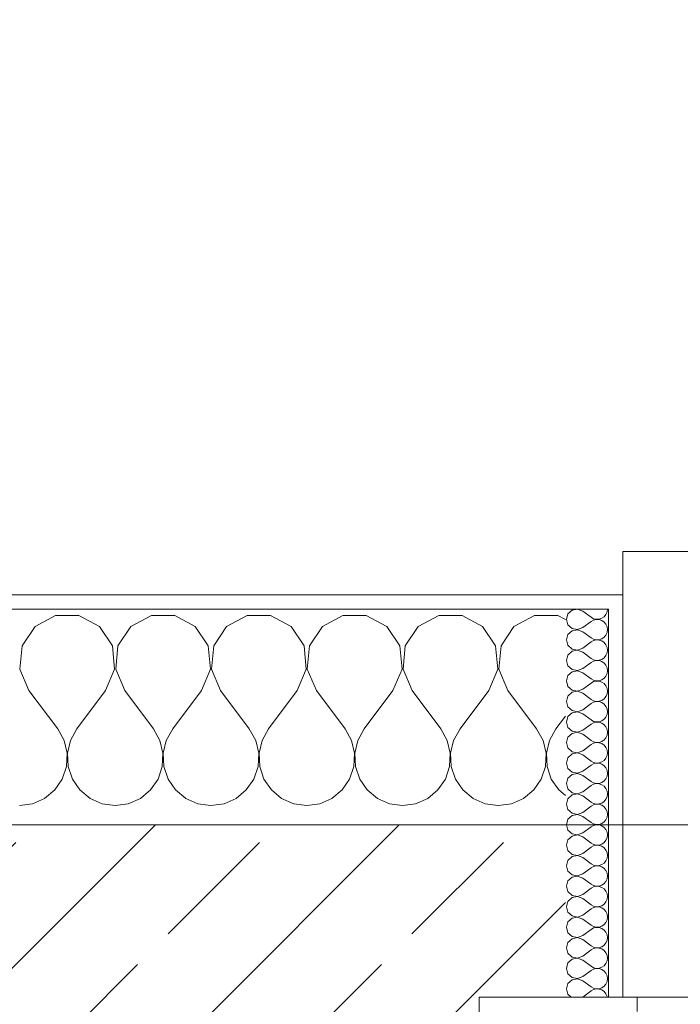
# Model space of a CAD drawing. Header units: metres. Extents: x -4 to 100, y -11 to 17.
# Tile 166 of 256: x 8 to 8.46, y 13.57 to 14.255. Entities that reach past the tile are written whole.
import ezdxf

# ---------------------------------------------------------------- set-up
doc = ezdxf.new("R2010")
doc.units = ezdxf.units.M
doc.header["$MEASUREMENT"] = 0
doc.linetypes.add('Strichlinie eng', pattern=[0.115, 0.075, -0.04])
for name, color, linetype in [('152 - Bemaßung_ Beschriftung.Ausbau', 7, 'Continuous'), ('603 - Struktur.Bodenplatte_ Decke Roh', 7, 'Continuous'), ('604 - Struktur.Wand Aussen', 7, 'Continuous')]:
    doc.layers.add(name, color=color, linetype=linetype)
doc.styles.add('ERSTELLTER_STIL_2', font='txt')
doc.dimstyles.new('ERSTELLTER_STIL__5', dxfattribs={"dimtxt": 0.1, "dimasz": 0.0532, "dimexe": 0.18, "dimexo": 0.0625, "dimgap": 0, "dimtad": 1, "dimtih": 1, "dimtoh": 1, "dimzin": 0, "dimdsep": 46, "dimtxsty": 'ERSTELLTER_STIL_2', "dimblk": 'ARROWHEAD_2', "dimblk1": 'ARROWHEAD_2', "dimblk2": 'ARROWHEAD_2', "dimcen": 0.09, "dimse1": 1, "dimse2": 1, "dimclrd": 7, "dimclre": 7, "dimclrt": 7, "dimazin": 0, "dimtfac": 1, "dimtdec": 4, "dimtmove": 0, "dimatfit": 3, "dimfxl": 1, "dimtolj": 1, "dimtzin": 0, "dimarcsym": 0})
pattern_1 = [(0, (0, 0), (0, 0.08660254), [0, -0.05]), (0, (0.025, 0.0433), (0, 0.08660254), [0, -0.05])]

# ---------------------------------------------------------------- blocks, each defined once
blk = doc.blocks.new('*X64')
at = {"layer": '604 - Struktur.Wand Aussen', "color": 7, "linetype": 'Continuous', "lineweight": 5}
for p, q in [((8.02521, 13.84066), (8.0109, 13.83299)), ((8.04145, 13.84066), (8.02521, 13.84066)), ((8.05576, 13.83299), (8.04145, 13.84066)), ((8.09188, 13.84066), (8.07757, 13.83299)), ((8.10812, 13.84066), (8.09188, 13.84066)), ((8.12243, 13.83299), (8.10812, 13.84066)), ((8.15855, 13.84066), (8.14424, 13.83299)), ((8.17479, 13.84066), (8.15855, 13.84066)), ((8.1891, 13.83299), (8.17479, 13.84066)), ((8.22521, 13.84066), (8.2109, 13.83299)), ((8.24145, 13.84066), (8.22521, 13.84066)), ((8.25576, 13.83299), (8.24145, 13.84066)), ((8.29188, 13.84066), (8.27757, 13.83299)), ((8.30812, 13.84066), (8.29188, 13.84066)), ((8.32243, 13.83299), (8.30812, 13.84066)), ((8.35855, 13.84066), (8.34424, 13.83299)), ((8.37479, 13.84066), (8.35855, 13.84066)), ((8.38, 13.83787), (8.37479, 13.84066)), ((8.0109, 13.83299), (8.00192, 13.81947)), ((8.06475, 13.81947), (8.05576, 13.83299)), ((8.07757, 13.83299), (8.06858, 13.81947)), ((8.13142, 13.81947), (8.12243, 13.83299)), ((8.14424, 13.83299), (8.13525, 13.81947)), ((8.19808, 13.81947), (8.1891, 13.83299)), ((8.2109, 13.83299), (8.20192, 13.81947)), ((8.26475, 13.81947), (8.25576, 13.83299)), ((8.27757, 13.83299), (8.26858, 13.81947)), ((8.33142, 13.81947), (8.32243, 13.83299)), ((8.34424, 13.83299), (8.33525, 13.81947)), ((8.00192, 13.81947), (8.00038, 13.8033)), ((8.06629, 13.8033), (8.06475, 13.81947)), ((8.06858, 13.81947), (8.06705, 13.8033)), ((8.13295, 13.8033), (8.13142, 13.81947)), ((8.13525, 13.81947), (8.13371, 13.8033)), ((8.19962, 13.8033), (8.19808, 13.81947)), ((8.20192, 13.81947), (8.20038, 13.8033)), ((8.26629, 13.8033), (8.26475, 13.81947)), ((8.26858, 13.81947), (8.26705, 13.8033)), ((8.33295, 13.8033), (8.33142, 13.81947)), ((8.33525, 13.81947), (8.33371, 13.8033)), ((8.00038, 13.8033), (8.00667, 13.78833)), ((8.06, 13.78833), (8.06629, 13.8033)), ((8.06705, 13.8033), (8.07333, 13.78833)), ((8.12667, 13.78833), (8.13295, 13.8033)), ((8.13371, 13.8033), (8.14, 13.78833)), ((8.19333, 13.78833), (8.19962, 13.8033)), ((8.20038, 13.8033), (8.20667, 13.78833)), ((8.26, 13.78833), (8.26629, 13.8033)), ((8.26705, 13.8033), (8.27333, 13.78833)), ((8.32667, 13.78833), (8.33295, 13.8033)), ((8.33371, 13.8033), (8.34, 13.78833)), ((8.00667, 13.78833), (8.02667, 13.76167)), ((8.06, 13.78833), (8.04, 13.76167)), ((8.07333, 13.78833), (8.09333, 13.76167)), ((8.12667, 13.78833), (8.10667, 13.76167)), ((8.14, 13.78833), (8.16, 13.76167)), ((8.19333, 13.78833), (8.17333, 13.76167)), ((8.20667, 13.78833), (8.22667, 13.76167)), ((8.26, 13.78833), (8.24, 13.76167)), ((8.27333, 13.78833), (8.29333, 13.76167)), ((8.32667, 13.78833), (8.30667, 13.76167)), ((8.34, 13.78833), (8.36, 13.76167)), ((8.38, 13.77056), (8.37333, 13.76167)), ((8.03112, 13.75362), (8.02667, 13.76167)), ((8.04, 13.76167), (8.03555, 13.75362)), ((8.09778, 13.75362), (8.09333, 13.76167)), ((8.10667, 13.76167), (8.10222, 13.75362)), ((8.16445, 13.75362), (8.16, 13.76167)), ((8.17333, 13.76167), (8.16888, 13.75362)), ((8.23112, 13.75362), (8.22667, 13.76167)), ((8.24, 13.76167), (8.23555, 13.75362)), ((8.29778, 13.75362), (8.29333, 13.76167)), ((8.30667, 13.76167), (8.30222, 13.75362)), ((8.36445, 13.75362), (8.36, 13.76167)), ((8.37333, 13.76167), (8.36888, 13.75362)), ((8.0332, 13.74466), (8.03112, 13.75362)), ((8.03555, 13.75362), (8.03347, 13.74466)), ((8.09987, 13.74466), (8.09778, 13.75362)), ((8.10222, 13.75362), (8.10013, 13.74466)), ((8.16653, 13.74466), (8.16445, 13.75362)), ((8.16888, 13.75362), (8.1668, 13.74466)), ((8.2332, 13.74466), (8.23112, 13.75362)), ((8.23555, 13.75362), (8.23347, 13.74466)), ((8.29987, 13.74466), (8.29778, 13.75362)), ((8.30222, 13.75362), (8.30013, 13.74466)), ((8.36653, 13.74466), (8.36445, 13.75362)), ((8.36888, 13.75362), (8.3668, 13.74466)), ((8.03275, 13.73547), (8.0332, 13.74466)), ((8.03347, 13.74466), (8.03391, 13.73547)), ((8.09942, 13.73547), (8.09987, 13.74466)), ((8.10013, 13.74466), (8.10058, 13.73547)), ((8.16609, 13.73547), (8.16653, 13.74466)), ((8.1668, 13.74466), (8.16725, 13.73547)), ((8.23275, 13.73547), (8.2332, 13.74466)), ((8.23347, 13.74466), (8.23391, 13.73547)), ((8.29942, 13.73547), (8.29987, 13.74466)), ((8.30013, 13.74466), (8.30058, 13.73547)), ((8.36609, 13.73547), (8.36653, 13.74466)), ((8.3668, 13.74466), (8.36725, 13.73547)), ((8.02981, 13.72676), (8.03275, 13.73547)), ((8.03391, 13.73547), (8.03685, 13.72676)), ((8.09648, 13.72676), (8.09942, 13.73547)), ((8.10058, 13.73547), (8.10352, 13.72676)), ((8.16315, 13.72676), (8.16609, 13.73547)), ((8.16725, 13.73547), (8.17019, 13.72676)), ((8.22981, 13.72676), (8.23275, 13.73547)), ((8.23391, 13.73547), (8.23685, 13.72676)), ((8.29648, 13.72676), (8.29942, 13.73547)), ((8.30058, 13.73547), (8.30352, 13.72676)), ((8.36315, 13.72676), (8.36609, 13.73547)), ((8.36725, 13.73547), (8.37019, 13.72676)), ((8.02461, 13.71918), (8.02981, 13.72676)), ((8.03685, 13.72676), (8.04206, 13.71918)), ((8.09127, 13.71918), (8.09648, 13.72676)), ((8.10352, 13.72676), (8.10873, 13.71918)), ((8.15794, 13.71918), (8.16315, 13.72676)), ((8.17019, 13.72676), (8.17539, 13.71918)), ((8.22461, 13.71918), (8.22981, 13.72676)), ((8.23685, 13.72676), (8.24206, 13.71918)), ((8.29127, 13.71918), (8.29648, 13.72676)), ((8.30352, 13.72676), (8.30873, 13.71918)), ((8.35794, 13.71918), (8.36315, 13.72676)), ((8.37019, 13.72676), (8.37539, 13.71918)), ((8.01752, 13.71331), (8.02461, 13.71918)), ((8.04206, 13.71918), (8.04914, 13.71331)), ((8.08419, 13.71331), (8.09127, 13.71918)), ((8.10873, 13.71918), (8.11581, 13.71331)), ((8.15086, 13.71331), (8.15794, 13.71918)), ((8.17539, 13.71918), (8.18248, 13.71331)), ((8.21752, 13.71331), (8.22461, 13.71918)), ((8.24206, 13.71918), (8.24914, 13.71331)), ((8.28419, 13.71331), (8.29127, 13.71918)), ((8.30873, 13.71918), (8.31581, 13.71331)), ((8.35086, 13.71331), (8.35794, 13.71918)), ((8.37539, 13.71918), (8.38, 13.71536)), ((8, 13.70833), (8.00911, 13.7096)), ((8.00911, 13.7096), (8.01752, 13.71331)), ((8.04914, 13.71331), (8.05756, 13.7096)), ((8.05756, 13.7096), (8.06667, 13.70833)), ((8.06667, 13.70833), (8.07578, 13.7096)), ((8.07578, 13.7096), (8.08419, 13.71331)), ((8.11581, 13.71331), (8.12422, 13.7096)), ((8.12422, 13.7096), (8.13333, 13.70833)), ((8.13333, 13.70833), (8.14244, 13.7096)), ((8.14244, 13.7096), (8.15086, 13.71331)), ((8.18248, 13.71331), (8.19089, 13.7096)), ((8.19089, 13.7096), (8.2, 13.70833)), ((8.2, 13.70833), (8.20911, 13.7096)), ((8.20911, 13.7096), (8.21752, 13.71331)), ((8.24914, 13.71331), (8.25756, 13.7096)), ((8.25756, 13.7096), (8.26667, 13.70833)), ((8.26667, 13.70833), (8.27578, 13.7096)), ((8.27578, 13.7096), (8.28419, 13.71331)), ((8.31581, 13.71331), (8.32422, 13.7096)), ((8.32422, 13.7096), (8.33333, 13.70833)), ((8.33333, 13.70833), (8.34244, 13.7096)), ((8.34244, 13.7096), (8.35086, 13.71331))]:
    blk.add_line(p, q, dxfattribs=at)
blk = doc.blocks.new('*X85')
at = {"layer": '604 - Struktur.Wand Aussen', "color": 7, "linetype": 'Continuous', "lineweight": 5}
for p, q in [((8.38178, 13.84161), (8.38071, 13.83786)), ((8.38466, 13.84425), (8.38178, 13.84161)), ((8.3885, 13.84497), (8.38466, 13.84425)), ((8.39214, 13.84357), (8.3885, 13.84497)), ((8.39214, 13.84357), (8.39786, 13.83929)), ((8.40696, 13.83973), (8.40822, 13.84124)), ((8.40822, 13.84124), (8.40901, 13.84305)), ((8.40901, 13.84305), (8.40929, 13.845)), ((8.38071, 13.83786), (8.38178, 13.8341)), ((8.38178, 13.8341), (8.38466, 13.83147)), ((8.39214, 13.83214), (8.39786, 13.83643)), ((8.39786, 13.83929), (8.39958, 13.83833)), ((8.39958, 13.83738), (8.39786, 13.83643)), ((8.39958, 13.83833), (8.4015, 13.83789)), ((8.4015, 13.83783), (8.39958, 13.83738)), ((8.4015, 13.83789), (8.40347, 13.83798)), ((8.40347, 13.83773), (8.4015, 13.83783)), ((8.40347, 13.83798), (8.40534, 13.83861)), ((8.40534, 13.8371), (8.40347, 13.83773)), ((8.40534, 13.83861), (8.40696, 13.83973)), ((8.40696, 13.83599), (8.40534, 13.8371)), ((8.40822, 13.83447), (8.40696, 13.83599)), ((8.40901, 13.83267), (8.40822, 13.83447)), ((8.38178, 13.82733), (8.38071, 13.82357)), ((8.38466, 13.82996), (8.38178, 13.82733)), ((8.38466, 13.83147), (8.3885, 13.83074)), ((8.3885, 13.83069), (8.38466, 13.82996)), ((8.3885, 13.83074), (8.39214, 13.83214)), ((8.39214, 13.82929), (8.3885, 13.83069)), ((8.39214, 13.82929), (8.39786, 13.825)), ((8.40696, 13.82544), (8.40822, 13.82696)), ((8.40822, 13.82696), (8.40901, 13.82876)), ((8.40929, 13.83071), (8.40901, 13.83267)), ((8.40901, 13.82876), (8.40929, 13.83071)), ((8.38071, 13.82357), (8.38178, 13.81982)), ((8.38178, 13.81982), (8.38466, 13.81718)), ((8.39214, 13.81786), (8.39786, 13.82214)), ((8.39786, 13.825), (8.39958, 13.82405)), ((8.39958, 13.8231), (8.39786, 13.82214)), ((8.39958, 13.82405), (8.4015, 13.8236)), ((8.4015, 13.82354), (8.39958, 13.8231)), ((8.4015, 13.8236), (8.40347, 13.8237)), ((8.40347, 13.82345), (8.4015, 13.82354)), ((8.40347, 13.8237), (8.40534, 13.82433)), ((8.40534, 13.82282), (8.40347, 13.82345)), ((8.40534, 13.82433), (8.40696, 13.82544)), ((8.40696, 13.8217), (8.40534, 13.82282)), ((8.40822, 13.82018), (8.40696, 13.8217)), ((8.40901, 13.81838), (8.40822, 13.82018)), ((8.38178, 13.81304), (8.38071, 13.80929)), ((8.38466, 13.81567), (8.38178, 13.81304)), ((8.38466, 13.81718), (8.3885, 13.81646)), ((8.3885, 13.8164), (8.38466, 13.81567)), ((8.3885, 13.81646), (8.39214, 13.81786)), ((8.39214, 13.815), (8.3885, 13.8164)), ((8.39214, 13.815), (8.39786, 13.81071)), ((8.40696, 13.81116), (8.40822, 13.81267)), ((8.40822, 13.81267), (8.40901, 13.81448)), ((8.40929, 13.81643), (8.40901, 13.81838)), ((8.40901, 13.81448), (8.40929, 13.81643)), ((8.38071, 13.80929), (8.38178, 13.80553)), ((8.38178, 13.80553), (8.38466, 13.8029)), ((8.39214, 13.80357), (8.39786, 13.80786)), ((8.39786, 13.81071), (8.39958, 13.80976)), ((8.39958, 13.80881), (8.39786, 13.80786)), ((8.39958, 13.80976), (8.4015, 13.80931)), ((8.4015, 13.80926), (8.39958, 13.80881)), ((8.4015, 13.80931), (8.40347, 13.80941)), ((8.40347, 13.80916), (8.4015, 13.80926)), ((8.40347, 13.80941), (8.40534, 13.81004)), ((8.40534, 13.80853), (8.40347, 13.80916)), ((8.40534, 13.81004), (8.40696, 13.81116)), ((8.40696, 13.80742), (8.40534, 13.80853)), ((8.40822, 13.8059), (8.40696, 13.80742)), ((8.40901, 13.80409), (8.40822, 13.8059)), ((8.38178, 13.79876), (8.38071, 13.795)), ((8.38466, 13.80139), (8.38178, 13.79876)), ((8.38466, 13.8029), (8.3885, 13.80217)), ((8.3885, 13.80211), (8.38466, 13.80139)), ((8.3885, 13.80217), (8.39214, 13.80357)), ((8.39214, 13.80071), (8.3885, 13.80211)), ((8.39214, 13.80071), (8.39786, 13.79643)), ((8.40822, 13.79839), (8.40901, 13.80019)), ((8.40929, 13.80214), (8.40901, 13.80409)), ((8.40901, 13.80019), (8.40929, 13.80214)), ((8.38071, 13.795), (8.38178, 13.79124)), ((8.39214, 13.78929), (8.39786, 13.79357)), ((8.39786, 13.79643), (8.39958, 13.79547)), ((8.39958, 13.79453), (8.39786, 13.79357)), ((8.39958, 13.79547), (8.4015, 13.79503)), ((8.4015, 13.79497), (8.39958, 13.79453)), ((8.4015, 13.79503), (8.40347, 13.79512)), ((8.40347, 13.79488), (8.4015, 13.79497)), ((8.40347, 13.79512), (8.40534, 13.79575)), ((8.40534, 13.79425), (8.40347, 13.79488)), ((8.40534, 13.79575), (8.40696, 13.79687)), ((8.40696, 13.79313), (8.40534, 13.79425)), ((8.40696, 13.79687), (8.40822, 13.79839)), ((8.40822, 13.79161), (8.40696, 13.79313)), ((8.38178, 13.79124), (8.38466, 13.78861)), ((8.38466, 13.7871), (8.38178, 13.78447)), ((8.38466, 13.78861), (8.3885, 13.78789)), ((8.3885, 13.78783), (8.38466, 13.7871)), ((8.3885, 13.78789), (8.39214, 13.78929)), ((8.39214, 13.78643), (8.3885, 13.78783)), ((8.39214, 13.78643), (8.39786, 13.78214)), ((8.40901, 13.78981), (8.40822, 13.79161)), ((8.40822, 13.7841), (8.40901, 13.78591)), ((8.40929, 13.78786), (8.40901, 13.78981)), ((8.40901, 13.78591), (8.40929, 13.78786)), ((8.38178, 13.78447), (8.38071, 13.78071)), ((8.38071, 13.78071), (8.38178, 13.77696)), ((8.39214, 13.775), (8.39786, 13.77929)), ((8.39786, 13.78214), (8.39958, 13.78119)), ((8.39958, 13.78024), (8.39786, 13.77929)), ((8.39958, 13.78119), (8.4015, 13.78074)), ((8.4015, 13.78069), (8.39958, 13.78024)), ((8.4015, 13.78074), (8.40347, 13.78084)), ((8.40347, 13.78059), (8.4015, 13.78069)), ((8.40347, 13.78084), (8.40534, 13.78147)), ((8.40534, 13.77996), (8.40347, 13.78059)), ((8.40534, 13.78147), (8.40696, 13.78258)), ((8.40696, 13.77884), (8.40534, 13.77996)), ((8.40696, 13.78258), (8.40822, 13.7841)), ((8.40822, 13.77733), (8.40696, 13.77884)), ((8.38178, 13.77696), (8.38466, 13.77433)), ((8.38466, 13.77282), (8.38178, 13.77018)), ((8.38466, 13.77433), (8.3885, 13.7736)), ((8.3885, 13.77354), (8.38466, 13.77282)), ((8.3885, 13.7736), (8.39214, 13.775)), ((8.39214, 13.77214), (8.3885, 13.77354)), ((8.39214, 13.77214), (8.39786, 13.76786)), ((8.40901, 13.77552), (8.40822, 13.77733)), ((8.40822, 13.76982), (8.40901, 13.77162)), ((8.40929, 13.77357), (8.40901, 13.77552)), ((8.40901, 13.77162), (8.40929, 13.77357)), ((8.38178, 13.77018), (8.38071, 13.76643)), ((8.38071, 13.76643), (8.38178, 13.76267)), ((8.39214, 13.76071), (8.39786, 13.765)), ((8.39786, 13.76786), (8.39958, 13.7669)), ((8.39958, 13.76595), (8.39786, 13.765)), ((8.39958, 13.7669), (8.4015, 13.76646)), ((8.4015, 13.7664), (8.39958, 13.76595)), ((8.4015, 13.76646), (8.40347, 13.76655)), ((8.40347, 13.7663), (8.4015, 13.7664)), ((8.40347, 13.76655), (8.40534, 13.76718)), ((8.40534, 13.76567), (8.40347, 13.7663)), ((8.40534, 13.76718), (8.40696, 13.7683)), ((8.40696, 13.76456), (8.40534, 13.76567)), ((8.40696, 13.7683), (8.40822, 13.76982)), ((8.40822, 13.76304), (8.40696, 13.76456)), ((8.38178, 13.76267), (8.38466, 13.76004)), ((8.38466, 13.75853), (8.38178, 13.7559)), ((8.38466, 13.76004), (8.3885, 13.75931)), ((8.3885, 13.75926), (8.38466, 13.75853)), ((8.3885, 13.75931), (8.39214, 13.76071)), ((8.39214, 13.75786), (8.3885, 13.75926)), ((8.39214, 13.75786), (8.39786, 13.75357)), ((8.40901, 13.76124), (8.40822, 13.76304)), ((8.40929, 13.75929), (8.40901, 13.76124)), ((8.40901, 13.75733), (8.40929, 13.75929)), ((8.38178, 13.7559), (8.38071, 13.75214)), ((8.38071, 13.75214), (8.38178, 13.74839)), ((8.39214, 13.74643), (8.39786, 13.75071)), ((8.39786, 13.75357), (8.39958, 13.75262)), ((8.39958, 13.75167), (8.39786, 13.75071)), ((8.39958, 13.75262), (8.4015, 13.75217)), ((8.4015, 13.75211), (8.39958, 13.75167)), ((8.4015, 13.75217), (8.40347, 13.75227)), ((8.40347, 13.75202), (8.4015, 13.75211)), ((8.40347, 13.75227), (8.40534, 13.7529)), ((8.40534, 13.75139), (8.40347, 13.75202)), ((8.40534, 13.7529), (8.40696, 13.75401)), ((8.40696, 13.75027), (8.40534, 13.75139)), ((8.40696, 13.75401), (8.40822, 13.75553)), ((8.40822, 13.75553), (8.40901, 13.75733)), ((8.38178, 13.74839), (8.38466, 13.74575)), ((8.38466, 13.74425), (8.38178, 13.74161)), ((8.38466, 13.74575), (8.3885, 13.74503)), ((8.3885, 13.74497), (8.38466, 13.74425)), ((8.3885, 13.74503), (8.39214, 13.74643)), ((8.39214, 13.74357), (8.3885, 13.74497)), ((8.40822, 13.74876), (8.40696, 13.75027)), ((8.40901, 13.74695), (8.40822, 13.74876)), ((8.40929, 13.745), (8.40901, 13.74695)), ((8.40901, 13.74305), (8.40929, 13.745)), ((8.38178, 13.74161), (8.38071, 13.73786)), ((8.38071, 13.73786), (8.38178, 13.7341)), ((8.39214, 13.74357), (8.39786, 13.73929)), ((8.39786, 13.73929), (8.39958, 13.73833)), ((8.39958, 13.73738), (8.39786, 13.73643)), ((8.39958, 13.73833), (8.4015, 13.73789)), ((8.4015, 13.73783), (8.39958, 13.73738)), ((8.4015, 13.73789), (8.40347, 13.73798)), ((8.40347, 13.73773), (8.4015, 13.73783)), ((8.40347, 13.73798), (8.40534, 13.73861)), ((8.40534, 13.7371), (8.40347, 13.73773)), ((8.40534, 13.73861), (8.40696, 13.73973)), ((8.40696, 13.73599), (8.40534, 13.7371)), ((8.40696, 13.73973), (8.40822, 13.74124)), ((8.40822, 13.74124), (8.40901, 13.74305)), ((8.38178, 13.7341), (8.38466, 13.73147)), ((8.38466, 13.73147), (8.3885, 13.73074)), ((8.3885, 13.73069), (8.38466, 13.72996)), ((8.3885, 13.73074), (8.39214, 13.73214)), ((8.39214, 13.72929), (8.3885, 13.73069)), ((8.39214, 13.73214), (8.39786, 13.73643)), ((8.40822, 13.73447), (8.40696, 13.73599)), ((8.40901, 13.73267), (8.40822, 13.73447)), ((8.40929, 13.73071), (8.40901, 13.73267)), ((8.40901, 13.72876), (8.40929, 13.73071)), ((8.38178, 13.72733), (8.38071, 13.72357)), ((8.38071, 13.72357), (8.38178, 13.71982)), ((8.38466, 13.72996), (8.38178, 13.72733)), ((8.39214, 13.72929), (8.39786, 13.725)), ((8.39786, 13.725), (8.39958, 13.72405)), ((8.39958, 13.72405), (8.4015, 13.7236)), ((8.4015, 13.72354), (8.39958, 13.7231)), ((8.4015, 13.7236), (8.40347, 13.7237)), ((8.40347, 13.72345), (8.4015, 13.72354)), ((8.40347, 13.7237), (8.40534, 13.72433)), ((8.40534, 13.72282), (8.40347, 13.72345)), ((8.40534, 13.72433), (8.40696, 13.72544)), ((8.40696, 13.72544), (8.40822, 13.72696)), ((8.40822, 13.72696), (8.40901, 13.72876)), ((8.38178, 13.71982), (8.38466, 13.71718)), ((8.38466, 13.71718), (8.3885, 13.71646)), ((8.3885, 13.71646), (8.39214, 13.71786)), ((8.39214, 13.71786), (8.39786, 13.72214)), ((8.39958, 13.7231), (8.39786, 13.72214)), ((8.40696, 13.7217), (8.40534, 13.72282)), ((8.40822, 13.72018), (8.40696, 13.7217)), ((8.40901, 13.71838), (8.40822, 13.72018)), ((8.40929, 13.71643), (8.40901, 13.71838)), ((8.40901, 13.71448), (8.40929, 13.71643)), ((8.38178, 13.71304), (8.38071, 13.70929)), ((8.38466, 13.71567), (8.38178, 13.71304)), ((8.3885, 13.7164), (8.38466, 13.71567)), ((8.39214, 13.715), (8.3885, 13.7164)), ((8.39214, 13.715), (8.39786, 13.71071)), ((8.39786, 13.71071), (8.39958, 13.70976)), ((8.39958, 13.70976), (8.4015, 13.70931)), ((8.40347, 13.70941), (8.40534, 13.71004)), ((8.40534, 13.71004), (8.40696, 13.71116)), ((8.40696, 13.71116), (8.40822, 13.71267)), ((8.40822, 13.71267), (8.40901, 13.71448)), ((8.38071, 13.70929), (8.38178, 13.70553)), ((8.38178, 13.70553), (8.38466, 13.7029)), ((8.38466, 13.7029), (8.3885, 13.70217)), ((8.3885, 13.70217), (8.39214, 13.70357)), ((8.39214, 13.70357), (8.39786, 13.70786)), ((8.39958, 13.70881), (8.39786, 13.70786)), ((8.4015, 13.70926), (8.39958, 13.70881)), ((8.4015, 13.70931), (8.40347, 13.70941)), ((8.40347, 13.70916), (8.4015, 13.70926)), ((8.40534, 13.70853), (8.40347, 13.70916)), ((8.40696, 13.70742), (8.40534, 13.70853)), ((8.40822, 13.7059), (8.40696, 13.70742)), ((8.40901, 13.70409), (8.40822, 13.7059)), ((8.40929, 13.70214), (8.40901, 13.70409)), ((8.38178, 13.69876), (8.38071, 13.695)), ((8.38466, 13.70139), (8.38178, 13.69876)), ((8.3885, 13.70211), (8.38466, 13.70139)), ((8.39214, 13.70071), (8.3885, 13.70211)), ((8.39214, 13.70071), (8.39786, 13.69643)), ((8.39786, 13.69643), (8.39958, 13.69547)), ((8.40534, 13.69575), (8.40696, 13.69687)), ((8.40696, 13.69687), (8.40822, 13.69839)), ((8.40822, 13.69839), (8.40901, 13.70019)), ((8.40901, 13.70019), (8.40929, 13.70214)), ((8.38071, 13.695), (8.38178, 13.69124)), ((8.38178, 13.69124), (8.38466, 13.68861)), ((8.3885, 13.68789), (8.39214, 13.68929)), ((8.39214, 13.68929), (8.39786, 13.69357)), ((8.39958, 13.69453), (8.39786, 13.69357)), ((8.39958, 13.69547), (8.4015, 13.69503)), ((8.4015, 13.69497), (8.39958, 13.69453)), ((8.4015, 13.69503), (8.40347, 13.69512)), ((8.40347, 13.69488), (8.4015, 13.69497)), ((8.40347, 13.69512), (8.40534, 13.69575)), ((8.40534, 13.69425), (8.40347, 13.69488)), ((8.40696, 13.69313), (8.40534, 13.69425)), ((8.40822, 13.69161), (8.40696, 13.69313)), ((8.40901, 13.68981), (8.40822, 13.69161)), ((8.40929, 13.68786), (8.40901, 13.68981)), ((8.38178, 13.68447), (8.38071, 13.68071)), ((8.38466, 13.6871), (8.38178, 13.68447)), ((8.38466, 13.68861), (8.3885, 13.68789)), ((8.3885, 13.68783), (8.38466, 13.6871)), ((8.39214, 13.68643), (8.3885, 13.68783)), ((8.39214, 13.68643), (8.39786, 13.68214)), ((8.40534, 13.68147), (8.40696, 13.68258)), ((8.40696, 13.68258), (8.40822, 13.6841)), ((8.40822, 13.6841), (8.40901, 13.68591)), ((8.40901, 13.68591), (8.40929, 13.68786)), ((8.38071, 13.68071), (8.38178, 13.67696)), ((8.38178, 13.67696), (8.38466, 13.67433)), ((8.39214, 13.675), (8.39786, 13.67929)), ((8.39786, 13.68214), (8.39958, 13.68119)), ((8.39958, 13.68024), (8.39786, 13.67929)), ((8.39958, 13.68119), (8.4015, 13.68074)), ((8.4015, 13.68069), (8.39958, 13.68024)), ((8.4015, 13.68074), (8.40347, 13.68084)), ((8.40347, 13.68059), (8.4015, 13.68069)), ((8.40347, 13.68084), (8.40534, 13.68147)), ((8.40534, 13.67996), (8.40347, 13.68059)), ((8.40696, 13.67884), (8.40534, 13.67996)), ((8.40822, 13.67733), (8.40696, 13.67884)), ((8.40901, 13.67552), (8.40822, 13.67733)), ((8.40929, 13.67357), (8.40901, 13.67552)), ((8.38178, 13.67018), (8.38071, 13.66643)), ((8.38466, 13.67282), (8.38178, 13.67018)), ((8.38466, 13.67433), (8.3885, 13.6736)), ((8.3885, 13.67354), (8.38466, 13.67282)), ((8.3885, 13.6736), (8.39214, 13.675)), ((8.39214, 13.67214), (8.3885, 13.67354)), ((8.39214, 13.67214), (8.39786, 13.66786)), ((8.40696, 13.6683), (8.40822, 13.66982)), ((8.40822, 13.66982), (8.40901, 13.67162)), ((8.40901, 13.67162), (8.40929, 13.67357)), ((8.38071, 13.66643), (8.38178, 13.66267)), ((8.38178, 13.66267), (8.38466, 13.66004)), ((8.39214, 13.66071), (8.39786, 13.665)), ((8.39786, 13.66786), (8.39958, 13.6669)), ((8.39958, 13.66595), (8.39786, 13.665)), ((8.39958, 13.6669), (8.4015, 13.66646)), ((8.4015, 13.6664), (8.39958, 13.66595)), ((8.4015, 13.66646), (8.40347, 13.66655)), ((8.40347, 13.6663), (8.4015, 13.6664)), ((8.40347, 13.66655), (8.40534, 13.66718)), ((8.40534, 13.66567), (8.40347, 13.6663)), ((8.40534, 13.66718), (8.40696, 13.6683)), ((8.40696, 13.66456), (8.40534, 13.66567)), ((8.40822, 13.66304), (8.40696, 13.66456)), ((8.40901, 13.66124), (8.40822, 13.66304)), ((8.38178, 13.6559), (8.38071, 13.65214)), ((8.38466, 13.65853), (8.38178, 13.6559)), ((8.38466, 13.66004), (8.3885, 13.65931)), ((8.3885, 13.65926), (8.38466, 13.65853)), ((8.3885, 13.65931), (8.39214, 13.66071)), ((8.39214, 13.65786), (8.3885, 13.65926)), ((8.39214, 13.65786), (8.39786, 13.65357)), ((8.40696, 13.65401), (8.40822, 13.65553)), ((8.40822, 13.65553), (8.40901, 13.65733)), ((8.40929, 13.65929), (8.40901, 13.66124)), ((8.40901, 13.65733), (8.40929, 13.65929)), ((8.38071, 13.65214), (8.38178, 13.64839)), ((8.38178, 13.64839), (8.38466, 13.64575)), ((8.39214, 13.64643), (8.39786, 13.65071)), ((8.39786, 13.65357), (8.39958, 13.65262)), ((8.39958, 13.65167), (8.39786, 13.65071)), ((8.39958, 13.65262), (8.4015, 13.65217)), ((8.4015, 13.65211), (8.39958, 13.65167)), ((8.4015, 13.65217), (8.40347, 13.65227)), ((8.40347, 13.65202), (8.4015, 13.65211)), ((8.40347, 13.65227), (8.40534, 13.6529)), ((8.40534, 13.65139), (8.40347, 13.65202)), ((8.40534, 13.6529), (8.40696, 13.65401)), ((8.40696, 13.65027), (8.40534, 13.65139)), ((8.40822, 13.64876), (8.40696, 13.65027)), ((8.40901, 13.64695), (8.40822, 13.64876)), ((8.38178, 13.64161), (8.38071, 13.63786)), ((8.38466, 13.64425), (8.38178, 13.64161)), ((8.38466, 13.64575), (8.3885, 13.64503)), ((8.3885, 13.64497), (8.38466, 13.64425)), ((8.3885, 13.64503), (8.39214, 13.64643)), ((8.39214, 13.64357), (8.3885, 13.64497)), ((8.39214, 13.64357), (8.39786, 13.63929)), ((8.40696, 13.63973), (8.40822, 13.64124)), ((8.40822, 13.64124), (8.40901, 13.64305)), ((8.40929, 13.645), (8.40901, 13.64695)), ((8.40901, 13.64305), (8.40929, 13.645)), ((8.38071, 13.63786), (8.38178, 13.6341)), ((8.39214, 13.63214), (8.39786, 13.63643)), ((8.39786, 13.63929), (8.39958, 13.63833)), ((8.39958, 13.63738), (8.39786, 13.63643)), ((8.39958, 13.63833), (8.4015, 13.63789)), ((8.4015, 13.63783), (8.39958, 13.63738)), ((8.4015, 13.63789), (8.40347, 13.63798)), ((8.40347, 13.63773), (8.4015, 13.63783)), ((8.40347, 13.63798), (8.40534, 13.63861)), ((8.40534, 13.6371), (8.40347, 13.63773)), ((8.40534, 13.63861), (8.40696, 13.63973)), ((8.40696, 13.63599), (8.40534, 13.6371)), ((8.40822, 13.63447), (8.40696, 13.63599)), ((8.40901, 13.63267), (8.40822, 13.63447)), ((8.38178, 13.6341), (8.38466, 13.63147)), ((8.38466, 13.62996), (8.38178, 13.62733)), ((8.38466, 13.63147), (8.3885, 13.63074)), ((8.3885, 13.63069), (8.38466, 13.62996)), ((8.3885, 13.63074), (8.39214, 13.63214)), ((8.39214, 13.62929), (8.3885, 13.63069)), ((8.39214, 13.62929), (8.39786, 13.625)), ((8.40822, 13.62696), (8.40901, 13.62876)), ((8.40929, 13.63071), (8.40901, 13.63267)), ((8.40901, 13.62876), (8.40929, 13.63071)), ((8.38178, 13.62733), (8.38071, 13.62357)), ((8.38071, 13.62357), (8.38178, 13.61982)), ((8.39214, 13.61786), (8.39786, 13.62214)), ((8.39786, 13.625), (8.39958, 13.62405)), ((8.39958, 13.6231), (8.39786, 13.62214)), ((8.39958, 13.62405), (8.4015, 13.6236)), ((8.4015, 13.62354), (8.39958, 13.6231)), ((8.4015, 13.6236), (8.40347, 13.6237)), ((8.40347, 13.62345), (8.4015, 13.62354)), ((8.40347, 13.6237), (8.40534, 13.62433)), ((8.40534, 13.62282), (8.40347, 13.62345)), ((8.40534, 13.62433), (8.40696, 13.62544)), ((8.40696, 13.6217), (8.40534, 13.62282)), ((8.40696, 13.62544), (8.40822, 13.62696)), ((8.40822, 13.62018), (8.40696, 13.6217)), ((8.38178, 13.61982), (8.38466, 13.61718)), ((8.38466, 13.61567), (8.38178, 13.61304)), ((8.38466, 13.61718), (8.3885, 13.61646)), ((8.3885, 13.6164), (8.38466, 13.61567)), ((8.3885, 13.61646), (8.39214, 13.61786)), ((8.39214, 13.615), (8.3885, 13.6164)), ((8.39214, 13.615), (8.39786, 13.61071)), ((8.40901, 13.61838), (8.40822, 13.62018)), ((8.40822, 13.61267), (8.40901, 13.61448)), ((8.40929, 13.61643), (8.40901, 13.61838)), ((8.40901, 13.61448), (8.40929, 13.61643)), ((8.38178, 13.61304), (8.38071, 13.60929)), ((8.38071, 13.60929), (8.38178, 13.60553)), ((8.39214, 13.60357), (8.39786, 13.60786)), ((8.39786, 13.61071), (8.39958, 13.60976)), ((8.39958, 13.60881), (8.39786, 13.60786)), ((8.39958, 13.60976), (8.4015, 13.60931)), ((8.4015, 13.60926), (8.39958, 13.60881)), ((8.4015, 13.60931), (8.40347, 13.60941)), ((8.40347, 13.60916), (8.4015, 13.60926)), ((8.40347, 13.60941), (8.40534, 13.61004)), ((8.40534, 13.60853), (8.40347, 13.60916)), ((8.40534, 13.61004), (8.40696, 13.61116)), ((8.40696, 13.60742), (8.40534, 13.60853)), ((8.40696, 13.61116), (8.40822, 13.61267)), ((8.40822, 13.6059), (8.40696, 13.60742)), ((8.38178, 13.60553), (8.38466, 13.6029)), ((8.38466, 13.60139), (8.38178, 13.59876)), ((8.38466, 13.6029), (8.3885, 13.60217)), ((8.3885, 13.60211), (8.38466, 13.60139)), ((8.3885, 13.60217), (8.39214, 13.60357)), ((8.39214, 13.60071), (8.3885, 13.60211)), ((8.39214, 13.60071), (8.39786, 13.59643)), ((8.40901, 13.60409), (8.40822, 13.6059)), ((8.40822, 13.59839), (8.40901, 13.60019)), ((8.40929, 13.60214), (8.40901, 13.60409)), ((8.40901, 13.60019), (8.40929, 13.60214)), ((8.38178, 13.59876), (8.38071, 13.595)), ((8.38071, 13.595), (8.38178, 13.59124)), ((8.39214, 13.58929), (8.39786, 13.59357)), ((8.39786, 13.59643), (8.39958, 13.59547)), ((8.39958, 13.59453), (8.39786, 13.59357)), ((8.39958, 13.59547), (8.4015, 13.59503)), ((8.4015, 13.59497), (8.39958, 13.59453)), ((8.4015, 13.59503), (8.40347, 13.59512)), ((8.40347, 13.59488), (8.4015, 13.59497)), ((8.40347, 13.59512), (8.40534, 13.59575)), ((8.40534, 13.59425), (8.40347, 13.59488)), ((8.40534, 13.59575), (8.40696, 13.59687)), ((8.40696, 13.59313), (8.40534, 13.59425)), ((8.40696, 13.59687), (8.40822, 13.59839)), ((8.40822, 13.59161), (8.40696, 13.59313)), ((8.38178, 13.59124), (8.38466, 13.58861)), ((8.38466, 13.5871), (8.38178, 13.58447)), ((8.38466, 13.58861), (8.3885, 13.58789)), ((8.3885, 13.58783), (8.38466, 13.5871)), ((8.3885, 13.58789), (8.39214, 13.58929)), ((8.39214, 13.58643), (8.3885, 13.58783)), ((8.39214, 13.58643), (8.39786, 13.58214)), ((8.40901, 13.58981), (8.40822, 13.59161)), ((8.40929, 13.58786), (8.40901, 13.58981)), ((8.40901, 13.58591), (8.40929, 13.58786)), ((8.38178, 13.58447), (8.38071, 13.58071)), ((8.38071, 13.58071), (8.38178, 13.57696)), ((8.39786, 13.58214), (8.39958, 13.58119)), ((8.39958, 13.58024), (8.39786, 13.57929)), ((8.39958, 13.58119), (8.4015, 13.58074)), ((8.4015, 13.58069), (8.39958, 13.58024)), ((8.4015, 13.58074), (8.40347, 13.58084)), ((8.40347, 13.58059), (8.4015, 13.58069)), ((8.40347, 13.58084), (8.40534, 13.58147)), ((8.40534, 13.57996), (8.40347, 13.58059)), ((8.40534, 13.58147), (8.40696, 13.58258)), ((8.40696, 13.57884), (8.40534, 13.57996)), ((8.40696, 13.58258), (8.40822, 13.5841)), ((8.40822, 13.5841), (8.40901, 13.58591)), ((8.38178, 13.57696), (8.38392, 13.575)), ((8.39214, 13.575), (8.39786, 13.57929)), ((8.40822, 13.57733), (8.40696, 13.57884)), ((8.40901, 13.57552), (8.40822, 13.57733)), ((8.40909, 13.575), (8.40901, 13.57552))]:
    blk.add_line(p, q, dxfattribs=at)
blk = doc.blocks.new('*D285')
at = {"layer": '152 - Bemaßung_ Beschriftung.Ausbau', "color": 7, "linetype": 'Continuous', "lineweight": 5}
for p, q in [((4.72, 14.8025), (4.72, 14.9075)), ((7.12, 14.8025), (7.12, 14.9075)), ((4.74021, 14.89), (4.69979, 14.82)), ((7.14021, 14.89), (7.09979, 14.82)), ((3.52, 14.855), (4.72, 14.855)), ((4.72, 14.855), (7.12, 14.855)), ((7.12, 14.855), (8.32, 14.855))]:
    blk.add_line(p, q, dxfattribs=at)
at = {"layer": '152 - Bemaßung_ Beschriftung.Ausbau', "color": 7, "lineweight": 5, "char_height": 0.1, "attachment_point": 7, "style": 'ERSTELLTER_STIL_2'}
for s, insert in [('\\A1;{\\pql;\\fArial|b0|i0|c0|p38;2,40}', (5.78697, 14.875)), ('\\A1;{\\pql;\\fArial|b0|i0|c0|p38;2,01}', (5.78697, 14.735))]:
    blk.add_mtext(s, dxfattribs=dict(at, insert=insert))
blk = doc.blocks.new('ARROWHEAD_2')
at = {"color": 0, "linetype": 'Continuous', "lineweight": 0}
for p, q in [((-0.378, -0.655), (0.378, 0.655)), ((0, 0), (-1, 0))]:
    blk.add_line(p, q, dxfattribs=at)
blk = doc.blocks.new('*D286')
at = {"layer": '152 - Bemaßung_ Beschriftung.Ausbau', "color": 7, "linetype": 'Continuous', "lineweight": 5}
for p, q in [((7.14021, 14.89), (7.09979, 14.82)), ((8.34021, 14.89), (8.29979, 14.82)), ((7.12, 14.855), (8.32, 14.855))]:
    blk.add_line(p, q, dxfattribs=at)
at = {"layer": '152 - Bemaßung_ Beschriftung.Ausbau', "color": 7, "lineweight": 5, "insert": (7.58697, 14.875), "char_height": 0.1, "attachment_point": 7, "style": 'ERSTELLTER_STIL_2'}
blk.add_mtext('\\A1;{\\pql;\\fArial|b0|i0|c0|p38;1,20}', dxfattribs=at)
blk = doc.blocks.new('*D287')
at = {"layer": '152 - Bemaßung_ Beschriftung.Ausbau', "color": 7, "linetype": 'Continuous', "lineweight": 5}
for p, q in [((8.32, 14.8025), (8.32, 14.9075)), ((8.34021, 14.89), (8.29979, 14.82)), ((10.74021, 14.89), (10.69979, 14.82)), ((7.12, 14.855), (8.32, 14.855)), ((8.32, 14.855), (10.72, 14.855))]:
    blk.add_line(p, q, dxfattribs=at)
at = {"layer": '152 - Bemaßung_ Beschriftung.Ausbau', "color": 7, "lineweight": 5, "char_height": 0.1, "attachment_point": 7, "style": 'ERSTELLTER_STIL_2'}
for s, insert in [('\\A1;{\\pql;\\fArial|b0|i0|c0|p38;2,40}', (9.38697, 14.875)), ('\\A1;{\\pql;\\fArial|b0|i0|c0|p38;2,01}', (9.38697, 14.735))]:
    blk.add_mtext(s, dxfattribs=dict(at, insert=insert))
blk = doc.blocks.new('*D288')
at = {"layer": '152 - Bemaßung_ Beschriftung.Ausbau', "color": 7, "linetype": 'Continuous', "lineweight": 5}
for p, q in [((10.72, 14.8025), (10.72, 14.9075)), ((10.74021, 14.89), (10.69979, 14.82)), ((11.9952, 14.89), (11.95478, 14.82)), ((8.32, 14.855), (10.72, 14.855)), ((10.72, 14.855), (11.97499, 14.855))]:
    blk.add_line(p, q, dxfattribs=at)
at = {"layer": '152 - Bemaßung_ Beschriftung.Ausbau', "color": 7, "lineweight": 5, "insert": (11.18942, 14.85559), "char_height": 0.1, "attachment_point": 7, "style": 'ERSTELLTER_STIL_2'}
blk.add_mtext('\\A1;{\\pql;\\fArial|b0|i0|c0|p38;1,25\\fArial|b0|i0|c0|p38;\\A1{\\H.66x;\\S5^  ;}}', dxfattribs=at)
blk = doc.blocks.new('*D321')
at = {"layer": '152 - Bemaßung_ Beschriftung.Ausbau', "color": 7, "linetype": 'Continuous', "lineweight": 5}
for p, q in [((7.79499, 15.3025), (7.79499, 15.4075)), ((7.6652, 15.39), (7.62478, 15.32)), ((7.8152, 15.39), (7.77478, 15.32)), ((7.64499, 15.355), (7.79499, 15.355)), ((7.79499, 15.355), (11.25, 15.355))]:
    blk.add_line(p, q, dxfattribs=at)
blk = doc.blocks.new('*D322')
at = {"layer": '152 - Bemaßung_ Beschriftung.Ausbau', "color": 7, "linetype": 'Continuous', "lineweight": 5}
for p, q in [((7.8152, 15.39), (7.77478, 15.32)), ((11.27021, 15.39), (11.22979, 15.32)), ((7.79499, 15.355), (11.25, 15.355))]:
    blk.add_line(p, q, dxfattribs=at)
at = {"layer": '152 - Bemaßung_ Beschriftung.Ausbau', "color": 7, "lineweight": 5, "char_height": 0.1, "attachment_point": 7, "style": 'ERSTELLTER_STIL_2'}
for s, insert in [('\\A1;{\\pql;\\fArial|b0|i0|c0|p38;3,45\\fArial|b0|i0|c0|p38;\\A1{\\H.66x;\\S5^  ;}}', (9.28854, 15.35559)), ('\\A1;{\\pql;\\fArial|b0|i0|c0|p38;16}', (11.078, 15.375))]:
    blk.add_mtext(s, dxfattribs=dict(at, insert=insert))
blk = doc.blocks.new('*D323')
at = {"layer": '152 - Bemaßung_ Beschriftung.Ausbau', "color": 7, "linetype": 'Continuous', "lineweight": 5}
for p, q in [((11.25, 15.3025), (11.25, 15.4075)), ((11.41, 15.3025), (11.41, 15.4075)), ((11.27021, 15.39), (11.22979, 15.32)), ((11.43021, 15.39), (11.38979, 15.32)), ((7.79499, 15.355), (11.25, 15.355)), ((11.25, 15.355), (11.41, 15.355)), ((11.41, 15.355), (14.84, 15.355))]:
    blk.add_line(p, q, dxfattribs=at)
blk = doc.blocks.new('*D359')
at = {"layer": '152 - Bemaßung_ Beschriftung.Ausbau', "color": 7, "linetype": 'Continuous', "lineweight": 5}
for p, q in [((7.87999, 15.8025), (7.87999, 15.9075)), ((11.17999, 15.8025), (11.17999, 15.9075)), ((7.9002, 15.89), (7.85978, 15.82)), ((11.2002, 15.89), (11.15978, 15.82)), ((7.57999, 15.855), (7.87999, 15.855)), ((7.87999, 15.855), (11.17999, 15.855)), ((11.17999, 15.855), (11.47999, 15.855))]:
    blk.add_line(p, q, dxfattribs=at)
at = {"layer": '152 - Bemaßung_ Beschriftung.Ausbau', "color": 7, "lineweight": 5, "insert": (9.39696, 15.875), "char_height": 0.1, "attachment_point": 7, "style": 'ERSTELLTER_STIL_2'}
blk.add_mtext('\\A1;{\\pql;\\fArial|b0|i0|c0|p38;3,30}', dxfattribs=at)

msp = doc.modelspace()

# ---------------------------------------------------------------- hatches: boundary and pattern name
at = {"layer": '604 - Struktur.Wand Aussen', "linetype": 'Continuous', "lineweight": 0, "true_color": 0x000000}
h = msp.add_hatch(dxfattribs=at)
h.set_pattern_fill('Verputz_0001', color=18, style=0, pattern_type=2)
h.set_pattern_definition(pattern_1)
h.paths.add_polyline_path([(7.03, 13.855), (7.03, 13.845), (8.41, 13.845), (8.41, 13.855)])
h = msp.add_hatch(dxfattribs=at)
h.set_pattern_fill('Verputz_0001', color=18, style=0, pattern_type=2)
h.set_pattern_definition(pattern_1)
h.paths.add_polyline_path([(8.41, 13.855), (8.41, 13.575), (8.42, 13.575), (8.42, 13.855)])
h = msp.add_hatch(dxfattribs=at)
h.set_pattern_fill('Beton__Stahlbeton_0001', color=18, style=0, pattern_type=2)
h.set_pattern_definition([(45, (0, 0), (-0.0848528, 0.0848528), []), (45, (-0.04243, 0.04243), (-0.0848528, 0.0848528), [0.09, -0.03])])
h.paths.add_polyline_path([(7.06, 13.695), (7.06, 13.575), (7.12, 13.575), (7.12, 13.505), (7.12, 13.455), (8.32, 13.455), (8.32, 13.505), (8.32, 13.575), (8.38, 13.575), (8.38, 13.695)])

# ---------------------------------------------------------------- linework, layer by layer
at = {"layer": '603 - Struktur.Bodenplatte_ Decke Roh', "color": 7, "linetype": 'Continuous', "lineweight": 18, "flags": 128}
msp.add_lwpolyline([(47.47999, 13.695), (14.77999, 13.695), (14.77999, 13.455), (14.77999, 12.99998), (14.84, 12.99998), (14.84, 8.58498), (13.03, 8.58498), (13.03, 8.72498), (11.41, 8.72498), (11.41, 12.99998), (11.47999, 12.99998), (11.47999, 13.455), (11.47999, 13.695), (-0.015, 13.695)], dxfattribs=at)
at = {"layer": '604 - Struktur.Wand Aussen', "color": 7, "linetype": 'Continuous', "lineweight": 9}
for p, q in [((10.62, 13.885), (8.42, 13.885)), ((8.42, 13.885), (8.42, 13.855))]:
    msp.add_line(p, q, dxfattribs=at)
at = {"layer": '604 - Struktur.Wand Aussen', "color": 7, "linetype": 'Continuous', "lineweight": 5}
for p, q in [((8.41, 13.855), (8.42, 13.855)), ((8.42, 13.855), (8.42, 13.845)), ((8.42, 13.855), (8.42, 13.845)), ((8.38, 13.845), (7.06, 13.845)), ((8.38, 13.845), (8.41, 13.845)), ((8.41, 13.575), (8.41, 13.845)), ((8.41, 13.845), (8.41, 13.575)), ((8.42, 13.845), (8.42, 13.705)), ((8.42, 13.845), (8.42, 13.705)), ((8.42, 13.705), (8.42, 13.695)), ((8.42, 13.705), (8.42, 13.695)), ((8.42, 13.695), (8.42, 13.575)), ((8.42, 13.695), (8.42, 13.575)), ((8.38, 13.575), (8.41, 13.575)), ((8.38, 13.575), (8.41, 13.575)), ((8.38, 13.575), (8.41, 13.575)), ((8.41, 13.575), (8.42, 13.575)), ((8.41, 13.575), (8.42, 13.575)), ((8.41, 13.575), (8.42, 13.575))]:
    msp.add_line(p, q, dxfattribs=at)
at = {"layer": '604 - Struktur.Wand Aussen', "color": 7, "linetype": 'Strichlinie eng', "lineweight": 9}
msp.add_line((10.62, 13.855), (8.42, 13.855), dxfattribs=at)
at = {"layer": '604 - Struktur.Wand Aussen', "color": 7, "linetype": 'Continuous', "lineweight": 13}
for p, q in [((8.38, 13.695), (7.06, 13.695)), ((8.38, 13.575), (8.32, 13.575)), ((8.32, 13.575), (8.32, 13.505)), ((8.32, 13.575), (8.43, 13.575)), ((8.32, 13.575), (8.32, 13.505)), ((8.32, 13.575), (8.32, 13.505)), ((8.38, 13.575), (8.32, 13.575)), ((8.38, 13.575), (8.32, 13.575)), ((8.43, 13.575), (8.98, 13.575)), ((8.43, 13.575), (8.43, 13.565))]:
    msp.add_line(p, q, dxfattribs=at)
at = {"layer": '604 - Struktur.Wand Aussen', "color": 7, "linetype": 'Continuous', "lineweight": 5, "flags": 128}
msp.add_lwpolyline([(8.41, 13.855), (7.03, 13.855)], dxfattribs=at)

# ---------------------------------------------------------------- block references
at = {"layer": '604 - Struktur.Wand Aussen', "color": 7, "lineweight": 18}
for name in ['*X64', '*X85']:
    msp.add_blockref(name, (0, 0), dxfattribs=at)

# ---------------------------------------------------------------- dimensions: what is measured, and where the dimension line sits
at = {"layer": '152 - Bemaßung_ Beschriftung.Ausbau', "color": 7, "linetype": 'Continuous', "lineweight": 5}
for base, p1, p2, picture, middle in [((11.17999, 15.855), (7.87999, 13.44998), (11.17999, 13.44998), '*D359', (9.52684, 15.925)), ((11.25, 15.355), (7.79499, 10.74998), (11.25, 10.73589), '*D322', (9.55348, 15.425)), ((7.79499, 15.355), (7.64499, 10.74998), (7.79499, 10.74998), '*D321', (7.54922, 15.425)), ((11.41, 15.355), (11.25, 10.73589), (11.41, 10.73589), '*D323', (11.15423, 15.425)), ((11.97499, 14.855), (10.72, 13.575), (11.97499, 13.695), '*D288', (11.45437, 14.925)), ((7.12, 14.855), (4.72, 13.575), (7.12, 13.575), '*D285', (5.91685, 14.925)), ((8.32, 14.855), (7.12, 13.575), (8.32, 13.575), '*D286', (7.71685, 14.925)), ((10.72, 14.855), (8.32, 13.575), (10.72, 13.575), '*D287', (9.51685, 14.925))]:
    dim = msp.add_linear_dim(base=base, p1=p1, p2=p2, angle=0, dimstyle='ERSTELLTER_STIL__5', dxfattribs=at)
    dim.commit()
    dim.dimension.update_dxf_attribs({"geometry": picture, "text_midpoint": middle, "dimtype": 160})

doc.saveas('drawing.dxf')
